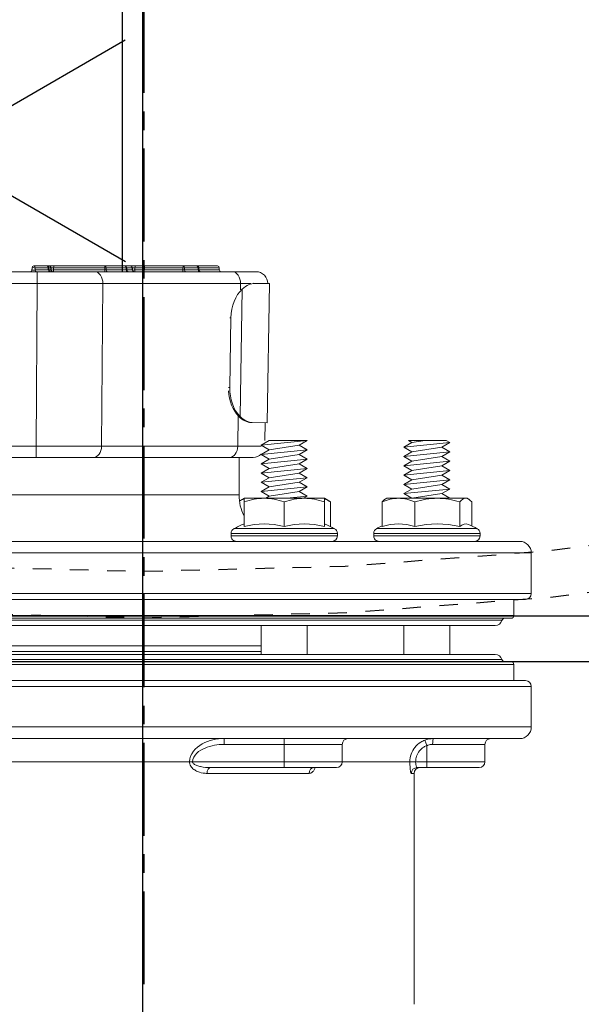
# Model space of a CAD drawing. Extents: x -174 to 90, y 3202 to 3403.
# Tile 29 of 35: x 55.25 to 58.28, y 3304.6 to 3309.9. Entities that reach past the tile are written whole.
import ezdxf

# ---------------------------------------------------------------- set-up
doc = ezdxf.new("R2010")
doc.units = 0
doc.header["$MEASUREMENT"] = 0
doc.linetypes.add('CENTER1', pattern=[0.6625, 0.5, -0.075, 0.0125, -0.075])
doc.linetypes.add('HIDDEN5', pattern=[0.05, 0.025, -0.025])
doc.layers.get('0').update_dxf_attribs({"linetype": 'CONTINUOUS'})
for name, color, linetype in [('CENTERLINE', 3, 'CENTER1'), ('FRP-2-HATCH', 1, 'CONTINUOUS'), ('FRP-COLLAR', 2, 'CONTINUOUS'), ('FRP-SUMP', 2, 'CONTINUOUS'), ('GALV-2-PIPE', 3, 'CONTINUOUS')]:
    doc.layers.add(name, color=color, linetype=linetype)
doc.layers.add('FREEZE-LINES', color=8, linetype='CONTINUOUS', plot=False)

# ---------------------------------------------------------------- blocks, each defined once
blk = doc.blocks.new('A$C63613C7E')
at = {"linetype": 'Continuous', "lineweight": 18}
for p, q in [((-0.3906, -5.551), (-0.3906, 0.824)), ((-0.1718, 0.824), (-0.3906, 0.824)), ((-0.1718, -2.3635), (-0.1718, 0.824)), ((0.3277, 0.824), (0.3277, -5.551)), ((0.5464, 0.824), (0.3277, 0.824)), ((0.5464, -2.3635), (0.5464, 0.824)), ((-0.4531, 0.7615), (-0.4531, -2.3635)), ((-0.1406, 0.7927), (-0.1406, -5.5198)), ((0.2964, -2.3635), (0.2964, 0.7927)), ((0.6089, 0.7615), (0.6089, -5.4885)), ((-0.0547, 0.7302), (-0.1406, 0.7302)), ((-0.0547, -2.3635), (-0.0547, 0.7302)), ((-0.0391, -5.4416), (-0.0391, 0.7146)), ((0.1949, -2.3635), (0.1949, 0.7146)), ((0.2106, 0.7302), (0.2106, -5.4573)), ((0.2964, 0.7302), (0.2106, 0.7302)), ((-0.0279, -5.3931), (-0.0279, 0.6661)), ((0.1838, -2.3635), (0.1838, 0.6661)), ((0, -5.3557), (0, 0.6287)), ((0.1559, 0.6287), (0.1559, -5.3557)), ((-0.5216, 0.2615), (-0.5216, 0.5327)), ((-0.496, 0.548), (-0.496, -0.025)), ((-0.4821, 0.548), (-0.496, 0.548)), ((-0.4821, 0.548), (-0.4821, 0.2615)), ((0.6402, 0.574), (0.6402, 0.2925)), ((0.7339, 0.574), (0.6402, 0.574)), ((0.7339, 0.2615), (0.7339, 0.574)), ((0.7652, 0.2615), (0.7652, 0.5427)), ((-0.6806, 0.4856), (-0.6851, 0.478)), ((-0.6851, 0.4706), (-0.6851, 0.478)), ((-0.5365, 0.503), (-0.6657, 0.503)), ((-0.6851, 0.4706), (-0.6851, 0.3175)), ((-0.5324, 0.4383), (-0.6657, 0.4383)), ((-0.9961, 0.3662), (-0.9851, 0.3852)), ((-0.9851, 0.3852), (-0.9601, 0.3419)), ((-0.9851, 0.3852), (-0.9601, 0.1377)), ((-0.9601, 0.3419), (-0.9351, 0.3852)), ((-0.9351, 0.3852), (-0.9101, 0.3419)), ((-0.9351, 0.3852), (-0.9101, 0.1377)), ((-0.9101, 0.3419), (-0.8851, 0.3852)), ((-0.8851, 0.3852), (-0.8601, 0.3419)), ((-0.8851, 0.3852), (-0.8601, 0.1377)), ((-0.8601, 0.3419), (-0.8351, 0.3852)), ((-0.8351, 0.3852), (-0.8101, 0.3419)), ((-0.8351, 0.3852), (-0.8101, 0.1377)), ((-0.8101, 0.3419), (-0.7851, 0.3852)), ((-0.7851, 0.3852), (-0.7601, 0.3419)), ((-0.7851, 0.3852), (-0.7601, 0.1377)), ((-0.7601, 0.3419), (-0.7351, 0.3852)), ((-0.7351, 0.3852), (-0.7101, 0.3419)), ((-0.7351, 0.3852), (-0.7101, 0.1377)), ((-0.7101, 0.3419), (-0.6851, 0.3852)), ((-0.6851, 0.3852), (-0.6851, 0.3852)), ((-0.6851, 0.3852), (-0.6851, 0.3851)), ((0.1559, 0.3852), (0, 0.3852)), ((-0.9961, 0.3662), (-0.9961, 0.162)), ((-0.9961, 0.3662), (-0.9961, 0.162)), ((-0.9601, 0.3419), (-0.9351, 0.181)), ((-0.9101, 0.3419), (-0.8851, 0.181)), ((-0.8601, 0.3419), (-0.8351, 0.181)), ((-0.8101, 0.3419), (-0.7851, 0.181)), ((-0.7601, 0.3419), (-0.7351, 0.181)), ((-0.7101, 0.3419), (-0.6851, 0.181)), ((-0.6851, 0.3175), (-0.6851, 0.1084)), ((-0.9961, 0.2518), (-0.9851, 0.181)), ((-0.5216, -0.0097), (-0.5216, 0.2615)), ((-0.4821, 0.2615), (-0.4821, -0.025)), ((0.6172, 0.2504), (0.6464, 0.2615)), ((0.7339, 0.2615), (0.6464, 0.2615)), ((0.7339, 0.2008), (0.7339, 0.2615)), ((0.7339, 0.2615), (0.7652, 0.2615)), ((0.7652, 0.2615), (0.7652, 0.2084)), ((-0.9961, 0.162), (-0.9851, 0.181)), ((-0.9851, 0.181), (-0.9601, 0.1377)), ((-0.9601, 0.1377), (-0.9351, 0.181)), ((-0.9351, 0.181), (-0.9101, 0.1377)), ((-0.9101, 0.1377), (-0.8851, 0.181)), ((-0.8851, 0.181), (-0.8601, 0.1377)), ((-0.8601, 0.1377), (-0.8351, 0.181)), ((-0.8351, 0.181), (-0.8101, 0.1377)), ((-0.8101, 0.1377), (-0.7851, 0.181)), ((-0.7851, 0.181), (-0.7601, 0.1377)), ((-0.7601, 0.1377), (-0.7351, 0.181)), ((-0.7351, 0.181), (-0.7101, 0.1377)), ((-0.7101, 0.1377), (-0.6851, 0.181)), ((-0.6851, 0.181), (-0.6851, 0.181)), ((-0.5324, 0.1968), (-0.6657, 0.1968)), ((0.7339, 0.1698), (0.7339, 0.2008)), ((0.7339, 0.1698), (0.7339, -0.1949)), ((0.7964, 0.1925), (0.7964, 0.1773)), ((2.0399, 0.1925), (0.7964, 0.1925)), ((-0.6851, 0.1084), (-0.6851, 0.045)), ((0, 0.1377), (0.1559, 0.1377)), ((-0.6851, 0.045), (-0.6806, 0.0373)), ((-0.5324, 0.02), (-0.6657, 0.02)), ((-0.496, -0.025), (-0.4821, -0.025)), ((0.6402, -0.1949), (0.6402, -0.5074)), ((0.7339, -0.1949), (0.6402, -0.1949)), ((0.7339, -0.5074), (0.7339, -0.1949)), ((-0.6657, -0.2574), (-0.6851, -0.2909)), ((-0.5324, -0.2574), (-0.6657, -0.2574)), ((-0.5216, -0.5074), (-0.5216, -0.2361)), ((-0.496, -0.2209), (-0.496, -0.7939)), ((-0.4821, -0.2209), (-0.496, -0.2209)), ((-0.4821, -0.2209), (-0.4821, -0.5074)), ((0.7652, -0.2261), (0.7652, -0.5074)), ((-0.6851, -0.2909), (-0.6851, -0.3991)), ((-0.5324, -0.2909), (-0.6657, -0.2909)), ((0.7657, -0.3516), (0.7653, -0.3504)), ((-0.9961, -0.3836), (-0.9961, -0.5878)), ((-0.9961, -0.3836), (-0.9711, -0.6311)), ((-0.9961, -0.3836), (-0.9711, -0.4269)), ((-0.9961, -0.3836), (-0.9961, -0.5878)), ((-0.9711, -0.4269), (-0.9461, -0.3836)), ((-0.9461, -0.3836), (-0.9211, -0.6311)), ((-0.9461, -0.3836), (-0.9211, -0.4269)), ((-0.9211, -0.4269), (-0.8961, -0.3836)), ((-0.8961, -0.3836), (-0.8711, -0.6311)), ((-0.8961, -0.3836), (-0.8711, -0.4269)), ((-0.8711, -0.4269), (-0.8461, -0.3836)), ((-0.8461, -0.3836), (-0.8211, -0.6311)), ((-0.8461, -0.3836), (-0.8211, -0.4269)), ((-0.8211, -0.4269), (-0.7961, -0.3836)), ((-0.7961, -0.3836), (-0.7711, -0.4269)), ((-0.7961, -0.3836), (-0.7711, -0.6311)), ((-0.7711, -0.4269), (-0.7461, -0.3836)), ((-0.7461, -0.3836), (-0.7211, -0.4269)), ((-0.7461, -0.3836), (-0.7211, -0.6311)), ((-0.7211, -0.4269), (-0.6961, -0.3836)), ((-0.6961, -0.3836), (-0.6851, -0.4027)), ((-0.6961, -0.3836), (-0.6851, -0.4926)), ((-0.6851, -0.3991), (-0.6851, -0.6156)), ((0.1559, -0.3836), (0, -0.3836)), ((0.7964, -0.3735), (0.7964, -0.9233)), ((-0.9711, -0.4269), (-0.9461, -0.5878)), ((-0.9211, -0.4269), (-0.8961, -0.5878)), ((-0.8711, -0.4269), (-0.8461, -0.5878)), ((-0.8211, -0.4269), (-0.7961, -0.5878)), ((-0.7711, -0.4269), (-0.7461, -0.5878)), ((-0.7211, -0.4269), (-0.6961, -0.5878)), ((-0.5324, -0.5074), (-0.6657, -0.5074)), ((-0.5216, -0.7786), (-0.5216, -0.5074)), ((-0.4821, -0.5074), (-0.4821, -0.7939)), ((0.6089, -0.5074), (0.6402, -0.5074)), ((0.7339, -0.5074), (0.6402, -0.5074)), ((0.6402, -0.5074), (0.6402, -0.8311)), ((0.7339, -1.0018), (0.7339, -0.5074)), ((0.7339, -0.5074), (0.7652, -0.5074)), ((0.7652, -0.5074), (0.7652, -0.9057)), ((-1.8427, -0.6665), (-1.8413, -0.5864)), ((-1.8413, -0.5864), (-1.0914, -0.5995)), ((-1.0928, -0.6796), (-1.0914, -0.5995)), ((-1.0916, -0.6095), (-0.9961, -0.6112)), ((-0.9961, -0.5878), (-0.9711, -0.6311)), ((-0.9711, -0.6311), (-0.9461, -0.5878)), ((-0.9461, -0.5878), (-0.9211, -0.6311)), ((-0.9211, -0.6311), (-0.8961, -0.5878)), ((-0.8961, -0.5878), (-0.8711, -0.6311)), ((-0.8711, -0.6311), (-0.8461, -0.5878)), ((-0.8461, -0.5878), (-0.8211, -0.6311)), ((-0.8211, -0.6311), (-0.7961, -0.5878)), ((-0.7961, -0.5878), (-0.7711, -0.6311)), ((-0.7711, -0.6311), (-0.7461, -0.5878)), ((-0.7461, -0.5878), (-0.7211, -0.6311)), ((-0.7211, -0.6311), (-0.6961, -0.5878)), ((-0.6961, -0.5878), (-0.6851, -0.6069)), ((-0.6851, -0.6156), (-0.6851, -0.7239)), ((0, -0.6311), (0.1559, -0.6311)), ((0.1089, -0.6311), (0.1089, -2.2397)), ((0.1402, -2.2399), (0.1402, -0.6312)), ((-1.9051, -0.787), (-1.9051, -0.6589)), ((-1.8428, -0.6726), (-1.8427, -0.6665)), ((-1.0928, -0.6796), (-1.0929, -0.6868)), ((-0.9051, -0.6742), (-0.9051, -0.8023)), ((-1.8117, -0.7334), (-1.1262, -0.7454)), ((-0.6851, -0.7239), (-0.6706, -0.7489)), ((-0.5324, -0.7239), (-0.6657, -0.7239)), ((-1.9051, -1.5293), (-1.9051, -0.787)), ((-1.8415, -0.7428), (-1.8415, -1.4851)), ((-1.807, -0.7434), (-1.8415, -0.7428)), ((-1.6574, -0.7944), (-1.6575, -0.8001)), ((-1.6574, -0.7944), (-1.2825, -0.801)), ((-0.9665, -0.7581), (-1.1292, -0.7553)), ((-0.9665, -1.4915), (-0.9665, -0.7581)), ((-0.7031, -0.751), (-0.9051, -0.751)), ((-0.7031, -0.751), (-0.7031, -2.2397)), ((-0.496, -0.7939), (-0.4821, -0.7939)), ((-1.2826, -0.808), (-1.2825, -0.801)), ((-0.9051, -0.8023), (-0.9051, -1.5357)), ((0.6089, -0.8311), (0.6402, -0.8311)), ((-1.9267, -0.972), (-1.9272, -0.9684)), ((-1.9142, -0.9673), (-1.9147, -0.971)), ((0.7339, -1.0018), (0.7339, -1.0182)), ((0.7339, -1.0182), (0.7339, -2.0239)), ((-1.9051, -1.8386), (-1.9051, -1.5293)), ((-1.8415, -1.4851), (-0.9665, -1.4915)), ((-0.9051, -1.5357), (-0.9051, -1.845)), ((-1.9363, -1.6707), (-1.9363, -1.6707)), ((-1.9363, -1.7752), (-1.9363, -1.7736)), ((-1.9267, -1.7636), (-1.9267, -1.7652)), ((-1.9051, -1.8386), (-1.8415, -1.8386)), ((-1.9051, -2.8884), (-1.9051, -1.8386)), ((-1.8415, -1.8386), (-1.8415, -2.8884)), ((-0.9665, -1.845), (-1.8415, -1.8386)), ((-0.9665, -2.2398), (-0.9665, -1.845)), ((-0.9051, -1.845), (-0.9665, -1.845)), ((-0.9051, -1.845), (-0.9051, -2.2398))]:
    blk.add_line(p, q, dxfattribs=at)
for centre, radius, start, end in [((-0.3906, 0.7615), 0.0625, 90, 180), ((-0.1718, 0.7927), 0.0312, 0, 90), ((0.3277, 0.7927), 0.0312, 90, 180), ((0.5464, 0.7615), 0.0625, 0, 90), ((-0.0547, 0.7146), 0.0156, 0, 90), ((0.2106, 0.7146), 0.0156, 90, 180), ((-0.0391, 0.6287), 0.0391, 0, 73.3985), ((0.1949, 0.6287), 0.0391, 106.6015, 180), ((-0.0168, 0.2615), 0.573, 151.7483, 156.973), ((-0.496, 0.519), 0.029, 90, 151.7483), ((-0.4821, 0.519), 0.029, 0, 90), ((0.7339, 0.5427), 0.0312, 0, 90), ((-0.0168, 0.2615), 0.573, 204.9243, 208.2517), ((-0.4821, 0.004), 0.029, 270, 0), ((-0.496, 0.004), 0.029, 208.2517, 270), ((0.7339, -0.2261), 0.0312, 0, 90), ((-0.0168, -0.5074), 0.573, 151.7483, 157.8003), ((-0.496, -0.2499), 0.029, 90, 151.7483), ((-0.4821, -0.2499), 0.029, 0, 90), ((-1.8426, -0.6589), 0.0625, 89, 180), ((-0.9676, -0.6742), 0.0625, 0, 43.564), ((-0.0168, -0.5074), 0.573, 202.1997, 208.2517), ((-0.496, -0.7649), 0.029, 208.2517, 270), ((-0.4821, -0.7649), 0.029, 270, 0), ((-1.9263, -0.9783), 0.01, 94.9382, 180), ((-1.9263, -1.8563), 0.01, 180, 267.4974)]:
    blk.add_arc(centre, radius, start, end, dxfattribs=at)
at = {"linetype": 'Continuous', "lineweight": 18, "extrusion": (0, 0, -1)}
for centre, radius, start, end in [((0.0234, 0.6811), 0.0156, 286.6015, 0), ((-0.1793, 0.6811), 0.0156, 180, 253.3985), ((-0.6402, 0.6052), 0.0312, 270, 0), ((-0.7964, 0.2237), 0.0312, 270, 0), ((-0.6402, -0.1636), 0.0312, 270, 0), ((0.7031, -0.501), 0.25, 243.0465, 270)]:
    blk.add_arc(centre, radius, start, end, dxfattribs=at)
at = {"linetype": 'Continuous', "lineweight": 18, "extrusion": (-6.12303e-17, 2.64055e-05, -1)}
blk.add_arc((1.9263, -1.7736, -0.0001), 0.01, 0.0011, 87.9902, dxfattribs=at)
at = {"linetype": 'Continuous', "lineweight": 18, "extrusion": (6.12303e-17, -2.92665e-05, 1)}
blk.add_arc((-1.9151, -1.7532, 0.0001), 0.01, 272.0126, 0, dxfattribs=at)
at = {"linetype": 'Continuous', "lineweight": 18}
for centre, major_axis, ratio, start_param, end_param in [((-0.0168, 0.4706), (-0.5305, 0), 0.258819, 6.173619, 6.52103), ((-0.0168, 0.3175), (-0.5305, 0), 0.965926, 6.04534, 6.52103), ((0.6402, 0.2956), (0.0312, 0), 0.099171, 3.141593, 4.712389), ((-0.0168, 0.1084), (0.5305, 0), 0.707107, 2.903748, 3.379438), ((0.7964, 0.2084), (0.0312, 0), 0.994074, 3.141593, 4.712389), ((-0.0168, -0.3991), (-0.5305, 0), 0.866025, 6.04534, 6.52103), ((0.7964, -0.3491), (0.0312, 0), 0.778577, 3.141593, 4.712389), ((-0.0168, -0.6156), (0.5305, 0), 0.866025, 2.903748, 3.379438), ((-0.9676, -1.1118), (-0.0011, -0.5001), 0.000903, 2.356307, 2.861994), ((-1.8426, -1.0965), (-0.0011, -0.5001), 0.000903, 2.356307, 2.531961), ((-1.6551, -0.6619), (-0.1875, 0.0033), 0.707107, 0.594693, 1.570796), ((-1.8426, -0.787), (0.0625, 0), 0.707107, 1.553343, 3.141593), ((-1.2801, -0.6684), (-0.1875, 0.0033), 0.707107, 1.570796, 2.546899), ((-1.2803, -0.6755), (0.1875, -0.0033), 0.707107, 4.809815, 5.688492), ((-0.9676, -0.8023), (-0.0625, 0), 0.707107, 3.141593, 4.694936), ((-1.9151, -0.847), (0.01, 0), 1, 4.747465, 6.283129), ((-1.9263, -0.8674), (-0.01, 0), 1, 4.747426, 6.282925), ((0.7964, -0.9057), (0.0312, 0), 0.563479, 3.141593, 4.712389), ((-1.9263, -0.9783), (-0.01, 0), 0.632763, 4.747296, 6.283185), ((-1.9151, -0.9647), (0.01, 0), 0.632763, 4.747296, 6.283185), ((-1.9151, -0.9573), (0.01, 0), 1, 4.798511, 6.283115), ((-1.9263, -1.0517), (-0.01, 0), 0.632763, 4.747296, 6.283185), ((-1.9263, -1.0517), (-0.01, 0), 0.177202, 0, 1.53589), ((-1.9263, -1.0517), (0.0001, -0.01), 0.037191, 4.027374, 4.890072), ((-1.9151, -1.039), (0.01, 0), 0.632763, 4.747296, 6.283185), ((-1.9151, -1.0551), (0.01, 0), 0.177202, 0, 1.53589), ((-1.9263, -1.259), (-0.01, 0), 0.177202, 0, 1.53589), ((-1.9263, -1.2593), (-0.01, 0), 0.16301, 0, 1.53589), ((-1.9151, -1.2627), (-0.00006, -0.01), 0.034392, 1.73465, 1.749037), ((-1.9151, -1.2627), (0.01, 0), 0.177202, 0, 1.53589), ((-1.9151, -1.2627), (0.01, 0), 0.163016, 0, 1.53589), ((-1.9263, -1.3093), (-0.01, 0), 0.276972, 0, 1.535889), ((-1.9263, -1.3348), (-0.01, 0), 0.999329, 4.7473, 6.283185), ((-1.9151, -1.3144), (0.00033, -0.00999), 0.045796, 0.036753, 1.848572), ((-1.9151, -1.3144), (0.01, 0), 0.275698, 0, 1.535889), ((-1.9151, -1.3144), (0.01, 0), 0.999325, 4.747301, 6.283185), ((-1.9151, -1.3169), (0.01, 0), 0.994431, 4.747296, 6.283185), ((-1.9151, -1.3169), (-0.01, 0), 0.992859, 1.605703, 3.141593), ((-1.9263, -1.3372), (0.01, 0), 0.994441, 1.605703, 3.141593), ((-1.9263, -1.3372), (0.01, 0), 0.992859, 1.605703, 3.141593), ((-1.9263, -1.3657), (0.01, 0), 0.992859, 1.605703, 3.141593), ((-1.9263, -1.3657), (0.01, 0), 0.632763, 1.605703, 3.141593), ((-1.9263, -1.3372), (0.00035, -0.00999), 0.003919, 3.247024, 3.261102), ((-1.9263, -1.3657), (0.00033, -0.00999), 0.018124, 3.261121, 4.026728), ((-1.9151, -1.3455), (-0.01, 0), 0.992859, 1.605703, 3.141593), ((-1.9151, -1.3527), (-0.01, 0), 0.632763, 1.605703, 3.141593), ((-1.9263, -1.473), (0.01, 0), 0.632763, 1.605703, 3.141593), ((-1.9263, -1.473), (0.01, 0), 0.07891, 3.141593, 4.677482), ((-1.9263, -1.473), (0.00011, -0.01), 0.035894, 4.027316, 4.790935), ((-1.9151, -1.4602), (-0.01, 0), 0.632763, 1.605703, 3.141593), ((-1.9151, -1.4744), (-0.01, 0), 0.07891, 3.141593, 4.677482), ((-1.8426, -1.5293), (0.0625, 0), 0.707107, 1.553343, 3.141593), ((-1.8426, -1.8387), (-0.0005, -0.5), 0.002181, 1.570909, 2.356181), ((-0.9676, -1.5357), (-0.0625, 0), 0.707107, 3.141593, 4.694936), ((-0.9676, -1.845), (-0.0005, -0.5), 0.002181, 1.570909, 2.356181), ((-1.9263, -1.7472), (0.01, 0), 0.326854, 3.141593, 4.677478), ((-1.9263, -1.7853), (0.01, 0), 0.998839, 1.605703, 3.141593), ((-1.9263, -1.7853), (0.01, 0), 0.632763, 1.605703, 3.141593), ((-1.9263, -1.7853), (0.00034, -0.00999), 0.017194, 3.189753, 4.026708), ((-1.9151, -1.7533), (-0.01, 0), 0.324564, 3.141593, 4.677478), ((-1.9151, -1.7533), (0.00036, -0.00999), 0.04909, 0.00063, 1.899602), ((-1.9151, -1.765), (-0.01, 0), 0.998839, 1.605703, 3.141593), ((-1.9151, -1.7723), (-0.01, 0), 0.632763, 1.605703, 3.141593), ((-1.9263, -1.8563), (0.01, 0), 0.632763, 1.605703, 3.141593), ((-1.9263, -1.8563), (-0.00044, -0.00999), 0.080473, 4.030513, 6.283646), ((-1.9151, -1.8442), (-0.01, 0), 0.632763, 1.605703, 3.141593), ((-1.9151, -1.8769), (-0.01, 0), 1, 3.142667, 4.6687)]:
    blk.add_ellipse(centre, major_axis=major_axis, ratio=ratio, start_param=start_param, end_param=end_param, dxfattribs=at)
for points, degree in [([(-0.6657, 0.503), (-0.6775, 0.4924), (-0.6851, 0.4816), (-0.6851, 0.4706)], 3), ([(-0.6851, 0.4706), (-0.6851, 0.4596), (-0.6775, 0.4488), (-0.6657, 0.4383)], 3), ([(-0.6657, 0.4383), (-0.6775, 0.3987), (-0.6851, 0.3587), (-0.6851, 0.3175)], 3), ([(-0.6851, 0.3175), (-0.6851, 0.2765), (-0.6775, 0.2362), (-0.6657, 0.1968)], 3), ([(0.6172, 0.2504), (0.6118, 0.2647), (0.6089, 0.2803), (0.6089, 0.2956)], 3), ([(-0.6657, 0.1968), (-0.6774, 0.1682), (-0.6851, 0.1383), (-0.6851, 0.1084)], 3), ([(-0.6851, 0.1084), (-0.6851, 0.0785), (-0.6775, 0.0488), (-0.6657, 0.02)], 3), ([(-0.6657, 0.02), (-0.6721, 0.0257), (-0.6773, 0.0315), (-0.6806, 0.0374)], 3), ([(-0.6657, -0.2574), (-0.6721, -0.2684), (-0.6773, -0.2796), (-0.6806, -0.2909)], 3), ([(-0.6657, -0.2909), (-0.6775, -0.3263), (-0.6851, -0.3622), (-0.6851, -0.3991)], 3), ([(-0.6851, -0.2909), (-0.6851, -0.2909), (-0.6774, -0.2909), (-0.6657, -0.2909)], 3), ([(-0.6851, -0.3991), (-0.6851, -0.4359), (-0.6775, -0.472), (-0.6657, -0.5074)], 3), ([(-0.6657, -0.5074), (-0.6775, -0.5428), (-0.6851, -0.5787), (-0.6851, -0.6156)], 3), ([(-0.6851, -0.6156), (-0.6851, -0.6524), (-0.6775, -0.6885), (-0.6657, -0.7239)], 3), ([(-1.8427, -0.6665), (-1.8431, -0.6869), (-1.8324, -0.7109), (-1.8117, -0.7334)], 3), ([(-1.0929, -0.6868), (-1.0933, -0.7071), (-1.1047, -0.7307), (-1.1263, -0.7524)], 3), ([(-1.1262, -0.7454), (-1.1046, -0.7236), (-1.0932, -0.7), (-1.0928, -0.6796)], 3), ([(-0.6657, -0.7239), (-0.6774, -0.7239), (-0.6851, -0.7239), (-0.6851, -0.7239)], 3), ([(-0.6806, -0.7239), (-0.6781, -0.7322), (-0.6746, -0.7405), (-0.6704, -0.7488)], 3), ([(-1.9146, -0.8572), (-1.9206, -0.8574), (-1.9267, -0.8576)], 2), ([(-1.9142, -0.9673), (-1.9272, -0.9684)], 1), ([(-1.9147, -0.971), (-1.9187, -0.9713), (-1.9227, -0.9717), (-1.9267, -0.972)], 3), ([(-1.9267, -0.972), (-1.9267, -0.9965), (-1.9267, -1.0209), (-1.9267, -1.0454)], 3), ([(-1.9147, -1.0453), (-1.9147, -1.0205), (-1.9147, -0.9957), (-1.9147, -0.971)], 3), ([(-1.9267, -1.0454), (-1.9227, -1.0454), (-1.9187, -1.0453), (-1.9147, -1.0453)], 3), ([(-1.9147, -1.0534), (-1.9187, -1.0534), (-1.9227, -1.0535), (-1.9267, -1.0535)], 3), ([(-1.9267, -1.0535), (-1.9267, -1.1226), (-1.9267, -1.1917), (-1.9267, -1.2608)], 3), ([(-1.9147, -1.2609), (-1.9147, -1.1917), (-1.9147, -1.1225), (-1.9147, -1.0534)], 3), ([(-1.9363, -1.259), (-1.9363, -1.2591), (-1.9363, -1.2592), (-1.9363, -1.2593)], 3), ([(-1.9267, -1.261), (-1.9267, -1.2609), (-1.9267, -1.2609), (-1.9267, -1.2608)], 3), ([(-1.9147, -1.261), (-1.9187, -1.261), (-1.9227, -1.261), (-1.9267, -1.261)], 3), ([(-1.9267, -1.3272), (-1.9227, -1.3271), (-1.9187, -1.327), (-1.9147, -1.3268)], 3), ([(-1.9267, -1.3273), (-1.9267, -1.3368), (-1.9267, -1.3463), (-1.9267, -1.3558)], 3), ([(-1.9267, -1.3558), (-1.9227, -1.3557), (-1.9187, -1.3555), (-1.9147, -1.3554)], 3), ([(-1.9147, -1.359), (-1.9187, -1.3591), (-1.9227, -1.3592), (-1.9267, -1.3594)], 3), ([(-1.9267, -1.3594), (-1.9267, -1.3951), (-1.9267, -1.4309), (-1.9267, -1.4666)], 3), ([(-1.9147, -1.3268), (-1.9147, -1.3268), (-1.9147, -1.3268), (-1.9147, -1.3268)], 3), ([(-1.9147, -1.3554), (-1.9147, -1.3459), (-1.9147, -1.3364), (-1.9147, -1.3268)], 3), ([(-1.9147, -1.4665), (-1.9147, -1.4307), (-1.9147, -1.3948), (-1.9147, -1.359)], 3), ([(-1.9267, -1.4666), (-1.9227, -1.4666), (-1.9187, -1.4665), (-1.9147, -1.4665)], 3), ([(-1.9147, -1.4736), (-1.9187, -1.4737), (-1.9227, -1.4737), (-1.9267, -1.4737)], 3), ([(-1.9146, -1.7632), (-1.9267, -1.7636)], 1), ([(-1.9267, -1.7754), (-1.9227, -1.7752), (-1.9187, -1.7751), (-1.9147, -1.775)], 3), ([(-1.9147, -1.7786), (-1.9187, -1.7787), (-1.9227, -1.7789), (-1.9267, -1.779)], 3), ([(-1.9267, -1.779), (-1.9267, -1.8027), (-1.9267, -1.8264), (-1.9267, -1.85)], 3), ([(-1.9147, -1.8505), (-1.9147, -1.8266), (-1.9147, -1.8026), (-1.9147, -1.7786)], 3), ([(-1.9267, -1.85), (-1.9227, -1.8502), (-1.9187, -1.8504), (-1.9147, -1.8505)], 3), ([(-1.9267, -1.8663), (-1.9146, -1.8669)], 1)]:
    blk.add_open_spline(points, degree=degree, dxfattribs=at)
for points, knots in [([(0.6402, 0.2925), (0.6402, 0.2838), (0.6416, 0.2749), (0.645, 0.2649), (0.6457, 0.2632), (0.6464, 0.2615)], [0, 0, 0, 0, 0.828121, 0.828121, 1, 1, 1, 1]), ([(0.7339, 0.1698), (0.72, 0.1698), (0.706, 0.1722), (0.6797, 0.1814), (0.6672, 0.1883), (0.6455, 0.2056), (0.6359, 0.2162), (0.624, 0.235), (0.6202, 0.2426), (0.6172, 0.2504)], [0, 0, 0, 0, 0.278057, 0.278057, 0.555824, 0.555824, 0.834378, 0.834378, 1, 1, 1, 1]), ([(0.6464, 0.2615), (0.6486, 0.2556), (0.6515, 0.2499), (0.6604, 0.2358), (0.6676, 0.2277), (0.6839, 0.2147), (0.6933, 0.2095), (0.7129, 0.2026), (0.7235, 0.2008), (0.7339, 0.2008)], [0, 0, 0, 0, 0.16589, 0.16589, 0.444646, 0.444646, 0.722288, 0.722288, 1, 1, 1, 1]), ([(0.7652, 0.2084), (0.7652, 0.2076), (0.7646, 0.2068), (0.7622, 0.2053), (0.7605, 0.2045), (0.7561, 0.2031), (0.7533, 0.2025), (0.7474, 0.2015), (0.744, 0.2012), (0.7384, 0.2009), (0.7362, 0.2008), (0.7339, 0.2008)], [0, 0, 0, 0, 0.218343, 0.218343, 0.436311, 0.436311, 0.652723, 0.652723, 0.866288, 0.866288, 1, 1, 1, 1]), ([(0.7339, 0.1698), (0.7384, 0.1698), (0.7429, 0.1699), (0.7541, 0.1702), (0.7608, 0.1706), (0.7727, 0.1715), (0.7782, 0.1721), (0.787, 0.1735), (0.7905, 0.1742), (0.7952, 0.1758), (0.7964, 0.1766), (0.7964, 0.1773)], [0, 0, 0, 0, 0.1359, 0.1359, 0.351802, 0.351802, 0.568385, 0.568385, 0.784466, 0.784466, 1, 1, 1, 1]), ([(0.7964, -0.3735), (0.7964, -0.3706), (0.7959, -0.3677), (0.7933, -0.3607), (0.7906, -0.3566), (0.7832, -0.3494), (0.7784, -0.3461), (0.7705, -0.3423), (0.7679, -0.3412), (0.7652, -0.3403)], [0, 0, 0, 0, 0.211697, 0.211697, 0.533225, 0.533225, 0.8556, 0.8556, 1, 1, 1, 1]), ([(0.7339, -1.0182), (0.6919, -1.0182), (0.6573, -0.985), (0.618, -0.9134), (0.6089, -0.8724), (0.6089, -0.8311)], [0, 0, 0, 0, 0.5, 0.5, 1, 1, 1, 1]), ([(0.6402, -0.8311), (0.6402, -0.8665), (0.6462, -0.9018), (0.6667, -0.9502), (0.6756, -0.9659), (0.6997, -0.9916), (0.716, -1.0018), (0.7339, -1.0018)], [0, 0, 0, 0, 0.5, 0.5, 0.75, 0.75, 1, 1, 1, 1]), ([(-1.9363, -0.9785), (-1.9363, -0.9773), (-1.9363, -0.9759), (-1.9363, -0.9683), (-1.9363, -0.9611), (-1.9363, -0.9396), (-1.9363, -0.9342), (-1.9363, -0.9207), (-1.9363, -0.9147), (-1.9363, -0.9015), (-1.9363, -0.896), (-1.9363, -0.8733), (-1.9363, -0.8708), (-1.9363, -0.8674), (-1.9363, -0.8672), (-1.9363, -0.8674)], [0, 0, 0, 0, 0.04425, 0.04425, 0.224651, 0.224651, 0.269751, 0.269751, 0.314852, 0.314852, 0.405052, 0.405052, 0.765855, 0.765855, 1, 1, 1, 1]), ([(-1.9267, -0.8574), (-1.9267, -0.8576), (-1.9267, -0.8581), (-1.9267, -0.8618), (-1.9266, -0.8646), (-1.9267, -0.892), (-1.9267, -0.8987), (-1.9267, -0.9204), (-1.9266, -0.9368), (-1.9267, -0.9568), (-1.9267, -0.9638), (-1.9267, -0.9691)], [0, 0, 0, 0, 0.194368, 0.194368, 0.655305, 0.655305, 0.77054, 0.77054, 0.885774, 0.885774, 1, 1, 1, 1]), ([(-1.9147, -0.9687), (-1.9147, -0.9635), (-1.9147, -0.9569), (-1.9147, -0.9379), (-1.9147, -0.9216), (-1.9147, -0.8991), (-1.9147, -0.8923), (-1.9147, -0.8643), (-1.9147, -0.8615), (-1.9147, -0.8577), (-1.9147, -0.8572), (-1.9147, -0.857)], [0, 0, 0, 0, 0.107607, 0.107607, 0.223488, 0.223488, 0.339369, 0.339369, 0.802893, 0.802893, 1, 1, 1, 1]), ([(0.7339, -1.0018), (0.7348, -1.0018), (0.7357, -1.0017), (0.7377, -1.0011), (0.7388, -1.0006), (0.7421, -0.9986), (0.744, -0.9966), (0.7495, -0.9896), (0.7521, -0.9836), (0.7567, -0.9712), (0.7585, -0.9645), (0.7636, -0.9406), (0.7652, -0.923), (0.7652, -0.9057)], [0, 0, 0, 0, 0.023116, 0.023116, 0.055858, 0.055858, 0.127954, 0.127954, 0.306434, 0.306434, 0.502152, 0.502152, 1, 1, 1, 1]), ([(0.7964, -0.9233), (0.7964, -0.9266), (0.7963, -0.9299), (0.795, -0.9472), (0.7918, -0.9613), (0.783, -0.9815), (0.7793, -0.9883), (0.77, -1.0007), (0.7642, -1.0067), (0.7537, -1.0133), (0.7498, -1.0152), (0.742, -1.0176), (0.7379, -1.0182), (0.7339, -1.0182)], [0, 0, 0, 0, 0.08473, 0.08473, 0.44853, 0.44853, 0.633807, 0.633807, 0.82254, 0.82254, 0.914633, 0.914633, 1, 1, 1, 1]), ([(-1.9363, -1.0517), (-1.9363, -1.0466), (-1.9363, -1.0414), (-1.9363, -1.0169), (-1.9363, -0.9976), (-1.9363, -0.9783)], [0, 0, 0, 0, 0.21105, 0.21105, 1, 1, 1, 1]), ([(-1.9363, -1.259), (-1.9363, -1.2525), (-1.9363, -1.2459), (-1.9363, -1.2131), (-1.9363, -1.1869), (-1.9363, -1.1243), (-1.9363, -1.088), (-1.9363, -1.0517)], [0, 0, 0, 0, 0.094942, 0.094942, 0.474708, 0.474708, 1, 1, 1, 1]), ([(-1.9147, -1.0453), (-1.9147, -1.0461), (-1.9147, -1.0471), (-1.9147, -1.0493), (-1.9147, -1.0504), (-1.9147, -1.0521), (-1.9147, -1.0528), (-1.9147, -1.0534)], [0, 0, 0, 0, 0.391385, 0.391385, 0.782721, 0.782721, 1, 1, 1, 1]), ([(-1.9363, -1.3093), (-1.9363, -1.3046), (-1.9363, -1.2999), (-1.9363, -1.2853), (-1.9363, -1.2753), (-1.9363, -1.2633), (-1.9363, -1.2613), (-1.9363, -1.2593)], [0, 0, 0, 0, 0.283646, 0.283646, 0.882587, 0.882587, 1, 1, 1, 1]), ([(-1.9267, -1.2608), (-1.9247, -1.2608), (-1.9227, -1.2608), (-1.9187, -1.2609), (-1.9167, -1.2609), (-1.9147, -1.2609)], [0, 0, 0, 0, 0.499998, 0.499998, 1, 1, 1, 1]), ([(-1.9267, -1.261), (-1.9267, -1.263), (-1.9267, -1.265), (-1.9267, -1.2773), (-1.9267, -1.2875), (-1.9267, -1.3025), (-1.9267, -1.3073), (-1.9267, -1.312)], [0, 0, 0, 0, 0.117112, 0.117112, 0.715711, 0.715711, 1, 1, 1, 1]), ([(-1.9147, -1.3117), (-1.9147, -1.307), (-1.9147, -1.3024), (-1.9147, -1.2916), (-1.9147, -1.2855), (-1.9147, -1.2733), (-1.9147, -1.2671), (-1.9147, -1.261)], [0, 0, 0, 0, 0.278736, 0.278736, 0.641399, 0.641399, 1, 1, 1, 1]), ([(-1.9363, -1.3093), (-1.9363, -1.3101), (-1.9363, -1.3109), (-1.9363, -1.314), (-1.9363, -1.3163), (-1.9363, -1.3207), (-1.9363, -1.3228), (-1.9363, -1.3267), (-1.9363, -1.3285), (-1.9363, -1.3314), (-1.9363, -1.3326), (-1.9363, -1.3342), (-1.9363, -1.3347), (-1.9363, -1.3348)], [0, 0, 0, 0, 0.070121, 0.070121, 0.255979, 0.255979, 0.441784, 0.441784, 0.62773, 0.62773, 0.813872, 0.813872, 1, 1, 1, 1]), ([(-1.9267, -1.3248), (-1.9267, -1.3248), (-1.9268, -1.3245), (-1.9268, -1.3237), (-1.9268, -1.3231), (-1.9269, -1.3217), (-1.9269, -1.3208), (-1.9269, -1.3188), (-1.9269, -1.3178), (-1.9268, -1.3156), (-1.9268, -1.3144), (-1.9267, -1.3129), (-1.9267, -1.3125), (-1.9267, -1.312)], [0, 0, 0, 0, 0.186324, 0.186324, 0.372401, 0.372401, 0.558153, 0.558153, 0.743825, 0.743825, 0.92977, 0.92977, 1, 1, 1, 1]), ([(-1.9267, -1.312), (-1.9249, -1.312), (-1.9231, -1.3119), (-1.9191, -1.3118), (-1.9169, -1.3117), (-1.9147, -1.3117)], [0, 0, 0, 0, 0.449977, 0.449977, 1, 1, 1, 1]), ([(-1.9147, -1.3244), (-1.9169, -1.3245), (-1.9191, -1.3246), (-1.9231, -1.3247), (-1.9249, -1.3247), (-1.9267, -1.3248)], [0, 0, 0, 0, 0.550019, 0.550019, 1, 1, 1, 1]), ([(-1.9267, -1.3248), (-1.9267, -1.325), (-1.9267, -1.3253), (-1.9267, -1.3258), (-1.9267, -1.3261), (-1.9267, -1.3266), (-1.9267, -1.3268), (-1.9267, -1.3271), (-1.9267, -1.3272), (-1.9267, -1.3272)], [0, 0, 0, 0, 0.36584, 0.36584, 0.754597, 0.754597, 0.952736, 0.952736, 1, 1, 1, 1]), ([(-1.9147, -1.3268), (-1.9147, -1.3267), (-1.9147, -1.3267), (-1.9147, -1.3264), (-1.9147, -1.3262), (-1.9147, -1.3257), (-1.9147, -1.3254), (-1.9147, -1.3249), (-1.9147, -1.3246), (-1.9147, -1.3244)], [0, 0, 0, 0, 0.047731, 0.047731, 0.238003, 0.238003, 0.625868, 0.625868, 1, 1, 1, 1]), ([(-1.9363, -1.3372), (-1.9363, -1.3371), (-1.9363, -1.3371), (-1.9363, -1.3367), (-1.9363, -1.3366), (-1.9363, -1.3361), (-1.9363, -1.3358), (-1.9363, -1.3352), (-1.9363, -1.335), (-1.9363, -1.3348)], [0, 0, 0, 0, 0.042365, 0.042365, 0.238272, 0.238272, 0.630071, 0.630071, 1, 1, 1, 1]), ([(-1.9363, -1.3657), (-1.9363, -1.3649), (-1.9363, -1.3641), (-1.9363, -1.3601), (-1.9363, -1.357), (-1.9363, -1.3482), (-1.9363, -1.3427), (-1.9363, -1.3372)], [0, 0, 0, 0, 0.083653, 0.083653, 0.418264, 0.418264, 1, 1, 1, 1]), ([(-1.9363, -1.473), (-1.9363, -1.4678), (-1.9363, -1.4626), (-1.9363, -1.4368), (-1.9363, -1.4162), (-1.9363, -1.3943), (-1.9363, -1.393), (-1.9363, -1.3831), (-1.9363, -1.3744), (-1.9363, -1.3657)], [0, 0, 0, 0, 0.144393, 0.144393, 0.721964, 0.721964, 0.757192, 0.757192, 1, 1, 1, 1]), ([(-1.9147, -1.3268), (-1.9167, -1.3269), (-1.9187, -1.327), (-1.9227, -1.3271), (-1.9247, -1.3272), (-1.9267, -1.3273)], [0, 0, 0, 0, 0.499999, 0.499999, 1, 1, 1, 1]), ([(-1.9147, -1.3554), (-1.9147, -1.3555), (-1.9147, -1.3559), (-1.9147, -1.3571), (-1.9147, -1.3578), (-1.9147, -1.3588), (-1.9147, -1.3589), (-1.9147, -1.359)], [0, 0, 0, 0, 0.500977, 0.500977, 0.940971, 0.940971, 1, 1, 1, 1]), ([(-1.9363, -1.7472), (-1.9363, -1.7421), (-1.9363, -1.737), (-1.9363, -1.7066), (-1.9363, -1.6804), (-1.9363, -1.6023), (-1.9363, -1.5502), (-1.9363, -1.4897), (-1.9363, -1.4813), (-1.9363, -1.473)], [0, 0, 0, 0, 0.05786, 0.05786, 0.342463, 0.342463, 0.908849, 0.908849, 1, 1, 1, 1]), ([(-1.9267, -1.4737), (-1.9267, -1.4804), (-1.9267, -1.487), (-1.9267, -1.5203), (-1.9267, -1.5469), (-1.9267, -1.6007), (-1.9267, -1.628), (-1.9267, -1.6819), (-1.9267, -1.7087), (-1.9267, -1.7398), (-1.9267, -1.7452), (-1.9267, -1.7504)], [0, 0, 0, 0, 0.071632, 0.071632, 0.358159, 0.358159, 0.651976, 0.651976, 0.94037, 0.94037, 1, 1, 1, 1]), ([(-1.9147, -1.4665), (-1.9147, -1.4666), (-1.9147, -1.4667), (-1.9147, -1.4677), (-1.9147, -1.4688), (-1.9147, -1.4709), (-1.9147, -1.472), (-1.9147, -1.4733), (-1.9147, -1.4735), (-1.9147, -1.4736)], [0, 0, 0, 0, 0.056596, 0.056596, 0.498579, 0.498579, 0.940764, 0.940764, 1, 1, 1, 1]), ([(-1.9147, -1.75), (-1.9147, -1.7435), (-1.9147, -1.737), (-1.9147, -1.7055), (-1.9147, -1.6799), (-1.9147, -1.6092), (-1.9147, -1.5639), (-1.9147, -1.5037), (-1.9147, -1.4886), (-1.9147, -1.4736)], [0, 0, 0, 0, 0.073572, 0.073572, 0.349832, 0.349832, 0.83788, 0.83788, 1, 1, 1, 1]), ([(-1.9363, -1.7472), (-1.9363, -1.7486), (-1.9363, -1.7502), (-1.9363, -1.7539), (-1.9363, -1.7562), (-1.9363, -1.7606), (-1.9363, -1.7627), (-1.9363, -1.7664), (-1.9363, -1.7681), (-1.9363, -1.7709), (-1.9363, -1.772), (-1.9363, -1.773), (-1.9363, -1.7733), (-1.9363, -1.7734)], [0, 0, 0, 0, 0.133332, 0.133332, 0.32593, 0.32593, 0.518502, 0.518502, 0.711274, 0.711274, 0.904291, 0.904291, 1, 1, 1, 1]), ([(-1.9267, -1.7652), (-1.9278, -1.7652), (-1.9289, -1.7654), (-1.931, -1.7663), (-1.932, -1.7669), (-1.9337, -1.7683), (-1.9344, -1.7692), (-1.9355, -1.7711), (-1.9359, -1.7722), (-1.9362, -1.7735), (-1.9362, -1.7738), (-1.9363, -1.7744), (-1.9363, -1.7748), (-1.9363, -1.7752)], [0, 0, 0, 0, 0.219673, 0.219673, 0.439346, 0.439346, 0.65902, 0.65902, 0.878699, 0.878699, 0.923469, 0.923469, 1, 1, 1, 1]), ([(-1.9363, -1.7853), (-1.9363, -1.785), (-1.9363, -1.7847), (-1.9363, -1.7831), (-1.9363, -1.7818), (-1.9363, -1.7787), (-1.9363, -1.7769), (-1.9363, -1.7752)], [0, 0, 0, 0, 0.094572, 0.094572, 0.472862, 0.472862, 1, 1, 1, 1]), ([(-1.9363, -1.8563), (-1.9363, -1.8512), (-1.9363, -1.846), (-1.9363, -1.8224), (-1.9363, -1.8038), (-1.9363, -1.7853)], [0, 0, 0, 0, 0.218115, 0.218115, 1, 1, 1, 1]), ([(-1.9267, -1.7636), (-1.9268, -1.7635), (-1.9268, -1.7634), (-1.9268, -1.7628), (-1.9269, -1.7623), (-1.9269, -1.7609), (-1.9269, -1.7601), (-1.9269, -1.7582), (-1.9269, -1.7571), (-1.9268, -1.755), (-1.9268, -1.7538), (-1.9267, -1.7519), (-1.9267, -1.7512), (-1.9267, -1.7504)], [0, 0, 0, 0, 0.098298, 0.098298, 0.290758, 0.290758, 0.48279, 0.48279, 0.674658, 0.674658, 0.866791, 0.866791, 1, 1, 1, 1]), ([(-1.9267, -1.7504), (-1.9249, -1.7504), (-1.9232, -1.7503), (-1.9192, -1.7502), (-1.917, -1.7501), (-1.9147, -1.75)], [0, 0, 0, 0, 0.431757, 0.431757, 1, 1, 1, 1]), ([(-1.9267, -1.7652), (-1.9247, -1.7651), (-1.9227, -1.765), (-1.9187, -1.7649), (-1.9167, -1.7648), (-1.9147, -1.7648)], [0, 0, 0, 0, 0.5, 0.5, 1, 1, 1, 1]), ([(-1.9267, -1.7652), (-1.9267, -1.7652), (-1.9267, -1.7652), (-1.9267, -1.7686), (-1.9267, -1.772), (-1.9267, -1.7754)], [0, 0, 0, 0, 0.000021, 0.000021, 1, 1, 1, 1]), ([(-1.9051, -1.7548), (-1.9051, -1.7552), (-1.9051, -1.7556), (-1.9052, -1.7562), (-1.9052, -1.7564), (-1.9054, -1.7577), (-1.9058, -1.7588), (-1.907, -1.7607), (-1.9077, -1.7616), (-1.9094, -1.7631), (-1.9104, -1.7637), (-1.9125, -1.7645), (-1.9136, -1.7647), (-1.9147, -1.7648)], [0, 0, 0, 0, 0.076702, 0.076702, 0.121303, 0.121303, 0.340981, 0.340981, 0.560655, 0.560655, 0.780327, 0.780327, 1, 1, 1, 1]), ([(-1.9147, -1.7648), (-1.9147, -1.7641), (-1.9147, -1.7636), (-1.9147, -1.7632), (-1.9147, -1.7632), (-1.9147, -1.7632), (-1.9147, -1.7632), (-1.9147, -1.7633)], [0, 0, 0, 0, 0.591949, 0.591949, 0.923405, 0.923405, 1, 1, 1, 1]), ([(-1.9147, -1.775), (-1.9147, -1.7716), (-1.9147, -1.7682), (-1.9147, -1.7648), (-1.9147, -1.7648), (-1.9147, -1.7648)], [0, 0, 0, 0, 0.999991, 0.999991, 1, 1, 1, 1]), ([(-1.9147, -1.775), (-1.9147, -1.775), (-1.9147, -1.7753), (-1.9147, -1.7761), (-1.9147, -1.7767), (-1.9147, -1.7778), (-1.9147, -1.7782), (-1.9147, -1.7786)], [0, 0, 0, 0, 0.403416, 0.403416, 0.80679, 0.80679, 1, 1, 1, 1]), ([(-1.9147, -1.8505), (-1.9146, -1.8514), (-1.9145, -1.8524), (-1.9144, -1.8545), (-1.9143, -1.8557), (-1.9142, -1.8579), (-1.9142, -1.8591), (-1.9141, -1.8612), (-1.9141, -1.8622), (-1.9142, -1.864), (-1.9142, -1.8647), (-1.9143, -1.8659), (-1.9144, -1.8664), (-1.9145, -1.8668), (-1.9146, -1.8669), (-1.9146, -1.8669)], [0, 0, 0, 0, 0.150912, 0.150912, 0.301258, 0.301258, 0.450642, 0.450642, 0.599291, 0.599291, 0.747918, 0.747918, 0.89724, 0.89724, 1, 1, 1, 1])]:
    blk.add_open_spline(points, degree=3, knots=knots, dxfattribs=at)

msp = doc.modelspace()

# ---------------------------------------------------------------- hatches: boundary and pattern name
at = {"layer": 'FRP-2-HATCH', "linetype": 'Continuous'}
h = msp.add_hatch(dxfattribs=at)
h.set_pattern_fill('NET3', color=256, scale=10, angle=90, style=0)
h.set_pattern_definition([(90, (2941.0343, 3351.7779), (-1.25, 8e-17), []), (150, (2941.0343, 3351.7779), (-0.625, -1.08253175), []), (210, (2941.0343, 3351.7779), (0.625, -1.08253175), [])])
h.paths.add_polyline_path([(53.81947, 3308.54671), (55.81947, 3308.54671), (55.80427, 3325.36873), (53.80427, 3325.36873)])

# ---------------------------------------------------------------- linework, layer by layer
at = {"layer": 'CENTERLINE'}
msp.add_line((55.92071, 3304.70979), (55.92071, 3351.56019), dxfattribs=at)
at = {"layer": 'FREEZE-LINES', "color": 8, "linetype": 'Continuous'}
msp.add_line((55.91369, 3253.50724), (55.91369, 3393.81703), dxfattribs=at)
at = {"layer": 'FRP-COLLAR', "color": 7, "linetype": 'HIDDEN5'}
for radius in [21.45312, 21.20312]:
    msp.add_circle((55.91369, 3328.13499), radius, dxfattribs=at)
at = {"layer": 'FRP-SUMP', "linetype": 'Continuous'}
for points in [[(34.22541, 3337.11856), (46.93011, 3349.82326), (64.89726, 3349.82326), (77.60196, 3337.11856), (77.60196, 3319.15141), (64.89726, 3306.44671), (46.93011, 3306.44671), (34.22541, 3319.15141)], [(34.47013, 3337.0172), (47.03148, 3349.57854), (64.7959, 3349.57854), (77.35724, 3337.0172), (77.35724, 3319.25278), (64.7959, 3306.69143), (47.03148, 3306.69143), (34.47013, 3319.25278)]]:
    msp.add_lwpolyline(points, close=True, dxfattribs=at)
at = {"layer": 'GALV-2-PIPE'}
msp.add_line((55.80427, 3308.54671), (55.80427, 3325.36873), dxfattribs=at)

# ---------------------------------------------------------------- block references
at = {"rotation": 270.0000000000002}
msp.add_blockref('A$C63613C7E', (57.18299, 3306.64165), dxfattribs=at)

doc.saveas('drawing.dxf')
